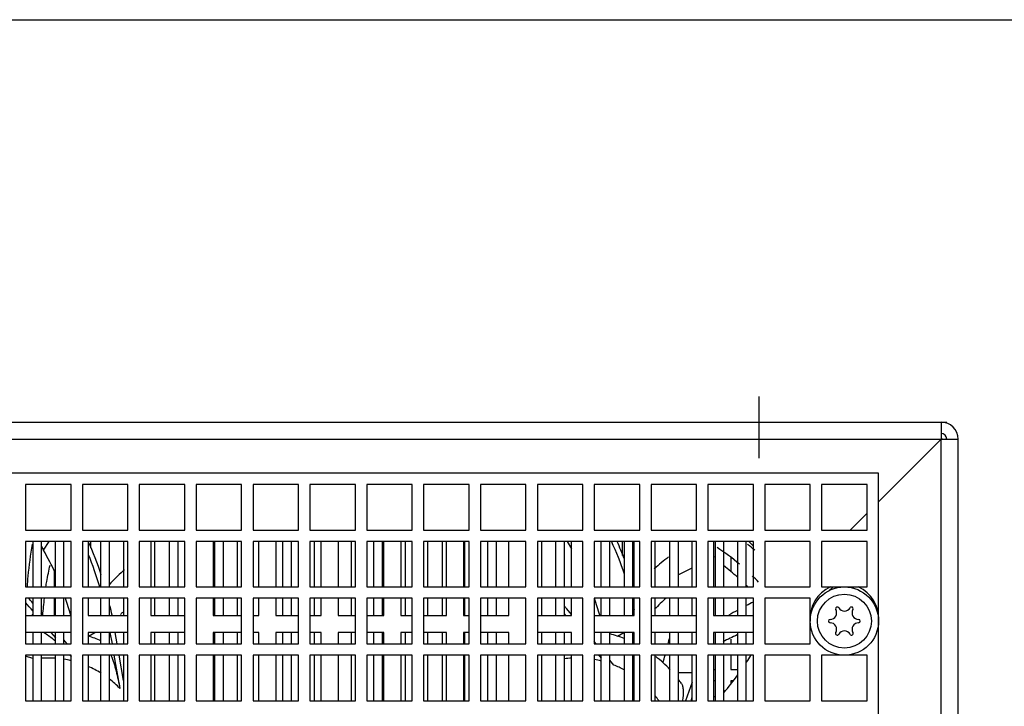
# Model space of a CAD drawing. Header units: millimetres. Extents: x 0 to 2800, y 0 to 2000.
# Tile 23 of 28: x 1054 to 1227, y 1879 to 2000. Entities that reach past the tile are written whole.
import ezdxf

# ---------------------------------------------------------------- set-up
doc = ezdxf.new("R2010")
doc.units = ezdxf.units.MM
doc.header["$LTSCALE"] = 154
doc.linetypes.add('CENTER', pattern=[0.6, 0.375, -0.075, 0.075, -0.075])
doc.layers.get('0').update_dxf_attribs({"linetype": 'CONTINUOUS'})
doc.layers.add('DEFAULT_1', color=7, linetype='CENTER')

msp = doc.modelspace()

# ---------------------------------------------------------------- linework, layer by layer
at = {"color": 7, "linetype": 'CONTINUOUS'}
for p, q in [((0, 2000), (2800, 2000)), ((1204.72, 1920.23), (912.72, 1920.23)), ((1204.72, 1698.23), (1204.72, 1920.23)), ((1054.72, 1918.23), (1054.72, 1910.23)), ((1062.72, 1918.23), (1054.72, 1918.23)), ((1062.72, 1910.23), (1062.72, 1918.23)), ((1064.72, 1918.23), (1064.72, 1910.23)), ((1072.72, 1918.23), (1064.72, 1918.23)), ((1072.72, 1910.23), (1072.72, 1918.23)), ((1074.72, 1918.23), (1074.72, 1910.23)), ((1082.72, 1918.23), (1074.72, 1918.23)), ((1082.72, 1910.23), (1082.72, 1918.23)), ((1084.72, 1918.23), (1084.72, 1910.23)), ((1092.72, 1918.23), (1084.72, 1918.23)), ((1092.72, 1910.23), (1092.72, 1918.23)), ((1094.72, 1918.23), (1094.72, 1910.23)), ((1102.72, 1918.23), (1094.72, 1918.23)), ((1102.72, 1910.23), (1102.72, 1918.23)), ((1104.72, 1918.23), (1104.72, 1910.23)), ((1112.72, 1918.23), (1104.72, 1918.23)), ((1112.72, 1910.23), (1112.72, 1918.23)), ((1114.72, 1918.23), (1114.72, 1910.23)), ((1122.72, 1918.23), (1114.72, 1918.23)), ((1122.72, 1910.23), (1122.72, 1918.23)), ((1124.72, 1918.23), (1124.72, 1910.23)), ((1132.72, 1918.23), (1124.72, 1918.23)), ((1132.72, 1910.23), (1132.72, 1918.23)), ((1134.72, 1918.23), (1134.72, 1910.23)), ((1142.72, 1918.23), (1134.72, 1918.23)), ((1142.72, 1910.23), (1142.72, 1918.23)), ((1144.72, 1918.23), (1144.72, 1910.23)), ((1152.72, 1918.23), (1144.72, 1918.23)), ((1152.72, 1910.23), (1152.72, 1918.23)), ((1154.72, 1918.23), (1154.72, 1910.23)), ((1162.72, 1918.23), (1154.72, 1918.23)), ((1162.72, 1910.23), (1162.72, 1918.23)), ((1164.72, 1918.23), (1164.72, 1910.23)), ((1172.72, 1918.23), (1164.72, 1918.23)), ((1172.72, 1910.23), (1172.72, 1918.23)), ((1174.72, 1918.23), (1174.72, 1910.23)), ((1182.72, 1918.23), (1174.72, 1918.23)), ((1182.72, 1910.23), (1182.72, 1918.23)), ((1184.72, 1918.23), (1184.72, 1910.23)), ((1192.72, 1918.23), (1184.72, 1918.23)), ((1192.72, 1910.23), (1192.72, 1918.23)), ((1194.72, 1918.23), (1194.72, 1910.23)), ((1202.72, 1918.23), (1194.72, 1918.23)), ((1202.72, 1910.23), (1202.72, 1918.23)), ((1054.72, 1910.23), (1062.72, 1910.23)), ((1064.72, 1910.23), (1072.72, 1910.23)), ((1074.72, 1910.23), (1082.72, 1910.23)), ((1084.72, 1910.23), (1092.72, 1910.23)), ((1094.72, 1910.23), (1102.72, 1910.23)), ((1104.72, 1910.23), (1112.72, 1910.23)), ((1114.72, 1910.23), (1122.72, 1910.23)), ((1124.72, 1910.23), (1132.72, 1910.23)), ((1134.72, 1910.23), (1142.72, 1910.23)), ((1144.72, 1910.23), (1152.72, 1910.23)), ((1154.72, 1910.23), (1162.72, 1910.23)), ((1164.72, 1910.23), (1172.72, 1910.23)), ((1174.72, 1910.23), (1182.72, 1910.23)), ((1184.72, 1910.23), (1192.72, 1910.23)), ((1194.72, 1910.23), (1202.72, 1910.23)), ((1054.72, 1908.23), (1054.72, 1900.23)), ((1062.72, 1908.23), (1054.72, 1908.23)), ((1055.97, 1908.23), (1055.97, 1900.23)), ((1057.47, 1908.23), (1057.47, 1900.23)), ((1059.97, 1900.23), (1059.97, 1908.23)), ((1061.47, 1900.23), (1061.47, 1908.23)), ((1062.72, 1900.23), (1062.72, 1908.23)), ((1064.72, 1908.23), (1064.72, 1900.23)), ((1072.72, 1908.23), (1064.72, 1908.23)), ((1065.72, 1908.23), (1065.72, 1900.23)), ((1066.22, 1907.13), (1066.22, 1908.23)), ((1067.97, 1900.23), (1067.97, 1908.23)), ((1069.47, 1900.23), (1069.47, 1908.23)), ((1071.97, 1908.23), (1071.97, 1900.23)), ((1072.72, 1900.23), (1072.72, 1908.23)), ((1074.72, 1908.23), (1074.72, 1900.23)), ((1082.72, 1908.23), (1074.72, 1908.23)), ((1076.72, 1908.23), (1076.72, 1900.23)), ((1077.47, 1900.23), (1077.47, 1908.23)), ((1079.97, 1908.23), (1079.97, 1900.23)), ((1081.47, 1908.23), (1081.47, 1900.23)), ((1082.72, 1900.23), (1082.72, 1908.23)), ((1084.72, 1908.23), (1084.72, 1900.23)), ((1092.72, 1908.23), (1084.72, 1908.23)), ((1087.72, 1908.23), (1087.72, 1900.23)), ((1087.97, 1908.23), (1087.97, 1900.23)), ((1089.47, 1908.23), (1089.47, 1900.23)), ((1091.97, 1900.23), (1091.97, 1908.23)), ((1092.72, 1900.23), (1092.72, 1908.23)), ((1094.72, 1908.23), (1094.72, 1900.23)), ((1102.72, 1908.23), (1094.72, 1908.23)), ((1095.72, 1900.23), (1095.72, 1908.23)), ((1098.72, 1908.23), (1098.72, 1900.23)), ((1099.97, 1900.23), (1099.97, 1908.23)), ((1101.47, 1900.23), (1101.47, 1908.23)), ((1102.72, 1900.23), (1102.72, 1908.23)), ((1104.72, 1908.23), (1104.72, 1900.23)), ((1112.72, 1908.23), (1104.72, 1908.23)), ((1105.47, 1908.23), (1105.47, 1900.23)), ((1106.72, 1900.23), (1106.72, 1908.23)), ((1109.72, 1908.23), (1109.72, 1900.23)), ((1111.97, 1908.23), (1111.97, 1900.23)), ((1112.72, 1900.23), (1112.72, 1908.23)), ((1114.72, 1908.23), (1114.72, 1900.23)), ((1122.72, 1908.23), (1114.72, 1908.23)), ((1115.97, 1900.23), (1115.97, 1908.23)), ((1117.47, 1900.23), (1117.47, 1908.23)), ((1117.72, 1900.23), (1117.72, 1908.23)), ((1120.72, 1908.23), (1120.72, 1900.23)), ((1121.47, 1908.23), (1121.47, 1900.23)), ((1122.72, 1900.23), (1122.72, 1908.23)), ((1124.72, 1908.23), (1124.72, 1900.23)), ((1132.72, 1908.23), (1124.72, 1908.23)), ((1125.47, 1900.23), (1125.47, 1908.23)), ((1127.97, 1908.23), (1127.97, 1900.23)), ((1128.72, 1900.23), (1128.72, 1908.23)), ((1131.72, 1908.23), (1131.72, 1900.23)), ((1131.97, 1900.23), (1131.97, 1908.23)), ((1132.72, 1900.23), (1132.72, 1908.23)), ((1134.72, 1908.23), (1134.72, 1900.23)), ((1142.72, 1908.23), (1134.72, 1908.23)), ((1135.97, 1908.23), (1135.97, 1900.23)), ((1137.47, 1908.23), (1137.47, 1900.23)), ((1139.72, 1900.23), (1139.72, 1908.23)), ((1142.72, 1900.23), (1142.72, 1908.23)), ((1144.72, 1908.23), (1144.72, 1900.23)), ((1152.72, 1908.23), (1144.72, 1908.23)), ((1145.47, 1908.23), (1145.47, 1900.23)), ((1147.97, 1900.23), (1147.97, 1908.23)), ((1149.47, 1900.23), (1149.47, 1908.23)), ((1149.98, 1908.23), (1150.72, 1906.95)), ((1150.72, 1900.23), (1150.72, 1908.23)), ((1152.72, 1900.23), (1152.72, 1908.23)), ((1154.72, 1908.23), (1154.72, 1900.23)), ((1162.72, 1908.23), (1154.72, 1908.23)), ((1155.97, 1900.23), (1155.97, 1908.23)), ((1157.47, 1900.23), (1157.47, 1908.23)), ((1159.72, 1905.76), (1159.72, 1908.23)), ((1159.97, 1908.23), (1159.97, 1900.23)), ((1161.47, 1908.23), (1161.47, 1900.23)), ((1161.72, 1900.23), (1161.72, 1908.23)), ((1162.72, 1900.23), (1162.72, 1908.23)), ((1164.72, 1908.23), (1164.72, 1900.23)), ((1172.72, 1908.23), (1164.72, 1908.23)), ((1165.47, 1900.23), (1165.47, 1908.23)), ((1167.97, 1908.23), (1167.97, 1900.23)), ((1169.47, 1908.23), (1169.47, 1900.23)), ((1171.97, 1900.23), (1171.97, 1908.23)), ((1172.72, 1900.23), (1172.72, 1908.23)), ((1174.72, 1908.23), (1174.72, 1900.23)), ((1182.72, 1908.23), (1174.72, 1908.23)), ((1175.72, 1908.23), (1175.72, 1900.23)), ((1175.97, 1908.23), (1175.97, 1900.23)), ((1177.47, 1908.23), (1177.47, 1900.23)), ((1179.97, 1900.23), (1179.97, 1908.23)), ((1181.47, 1900.23), (1181.47, 1908.23)), ((1182.72, 1900.23), (1182.72, 1908.23)), ((1184.72, 1908.23), (1184.72, 1900.23)), ((1192.72, 1908.23), (1184.72, 1908.23)), ((1192.72, 1900.23), (1192.72, 1908.23)), ((1194.72, 1908.23), (1194.72, 1900.23)), ((1202.72, 1908.23), (1194.72, 1908.23)), ((1202.72, 1900.23), (1202.72, 1908.23)), ((1057.47, 1907.39), (1057.85, 1906.72)), ((1178.72, 1905.42), (1178.72, 1902.96)), ((1059.72, 1903.06), (1059.72, 1900.23)), ((1054.72, 1900.23), (1062.72, 1900.23)), ((1064.72, 1900.23), (1072.72, 1900.23)), ((1074.72, 1900.23), (1082.72, 1900.23)), ((1084.72, 1900.23), (1092.72, 1900.23)), ((1094.72, 1900.23), (1102.72, 1900.23)), ((1104.72, 1900.23), (1112.72, 1900.23)), ((1114.72, 1900.23), (1122.72, 1900.23)), ((1124.72, 1900.23), (1132.72, 1900.23)), ((1134.72, 1900.23), (1142.72, 1900.23)), ((1144.72, 1900.23), (1152.72, 1900.23)), ((1154.72, 1900.23), (1162.72, 1900.23)), ((1164.72, 1900.23), (1172.72, 1900.23)), ((1174.72, 1900.23), (1182.72, 1900.23)), ((1184.72, 1900.23), (1192.72, 1900.23)), ((1194.72, 1900.23), (1202.72, 1900.23)), ((1054.72, 1898.23), (1054.72, 1890.23)), ((1062.72, 1898.23), (1054.72, 1898.23)), ((1055.97, 1898.23), (1055.97, 1895.23)), ((1057.47, 1898.23), (1057.47, 1895.23)), ((1059.72, 1898.23), (1059.72, 1895.23)), ((1059.97, 1895.23), (1059.97, 1898.23)), ((1061.47, 1895.23), (1061.47, 1898.23)), ((1062.72, 1890.23), (1062.72, 1898.23)), ((1064.72, 1898.23), (1064.72, 1890.23)), ((1072.72, 1898.23), (1064.72, 1898.23)), ((1065.72, 1898.23), (1065.72, 1895.23)), ((1067.97, 1895.23), (1067.97, 1898.23)), ((1069.47, 1895.23), (1069.47, 1898.23)), ((1071.97, 1898.23), (1071.97, 1895.23)), ((1072.72, 1890.23), (1072.72, 1898.23)), ((1074.72, 1898.23), (1074.72, 1890.23)), ((1082.72, 1898.23), (1074.72, 1898.23)), ((1076.72, 1898.23), (1076.72, 1895.23)), ((1077.47, 1895.23), (1077.47, 1898.23)), ((1079.97, 1898.23), (1079.97, 1895.23)), ((1081.47, 1898.23), (1081.47, 1895.23)), ((1082.72, 1890.23), (1082.72, 1898.23)), ((1084.72, 1898.23), (1084.72, 1890.23)), ((1092.72, 1898.23), (1084.72, 1898.23)), ((1087.72, 1898.23), (1087.72, 1895.23)), ((1087.97, 1898.23), (1087.97, 1895.23)), ((1089.47, 1898.23), (1089.47, 1895.23)), ((1091.97, 1895.23), (1091.97, 1898.23)), ((1092.72, 1890.23), (1092.72, 1898.23)), ((1094.72, 1898.23), (1094.72, 1890.23)), ((1102.72, 1898.23), (1094.72, 1898.23)), ((1095.72, 1895.23), (1095.72, 1898.23)), ((1098.72, 1898.23), (1098.72, 1895.23)), ((1099.97, 1895.23), (1099.97, 1898.23)), ((1101.47, 1895.23), (1101.47, 1898.23)), ((1102.72, 1890.23), (1102.72, 1898.23)), ((1104.72, 1898.23), (1104.72, 1890.23)), ((1112.72, 1898.23), (1104.72, 1898.23)), ((1105.47, 1898.23), (1105.47, 1895.23)), ((1106.72, 1895.23), (1106.72, 1898.23)), ((1109.72, 1898.23), (1109.72, 1895.23)), ((1111.97, 1898.23), (1111.97, 1895.23)), ((1112.72, 1890.23), (1112.72, 1898.23)), ((1114.72, 1898.23), (1114.72, 1890.23)), ((1122.72, 1898.23), (1114.72, 1898.23)), ((1115.97, 1895.23), (1115.97, 1898.23)), ((1117.47, 1895.23), (1117.47, 1898.23)), ((1117.72, 1895.23), (1117.72, 1898.23)), ((1120.72, 1898.23), (1120.72, 1895.23)), ((1121.47, 1898.23), (1121.47, 1895.23)), ((1122.72, 1890.23), (1122.72, 1898.23)), ((1124.72, 1898.23), (1124.72, 1890.23)), ((1132.72, 1898.23), (1124.72, 1898.23)), ((1125.47, 1895.23), (1125.47, 1898.23)), ((1127.97, 1898.23), (1127.97, 1895.23)), ((1128.72, 1895.23), (1128.72, 1898.23)), ((1131.72, 1898.23), (1131.72, 1895.23)), ((1131.97, 1895.23), (1131.97, 1898.23)), ((1132.72, 1890.23), (1132.72, 1898.23)), ((1134.72, 1898.23), (1134.72, 1890.23)), ((1142.72, 1898.23), (1134.72, 1898.23)), ((1135.97, 1898.23), (1135.97, 1895.23)), ((1137.47, 1898.23), (1137.47, 1895.23)), ((1139.72, 1895.23), (1139.72, 1898.23)), ((1142.72, 1890.23), (1142.72, 1898.23)), ((1144.72, 1898.23), (1144.72, 1890.23)), ((1152.72, 1898.23), (1144.72, 1898.23)), ((1145.47, 1898.23), (1145.47, 1895.23)), ((1147.97, 1895.23), (1147.97, 1898.23)), ((1149.47, 1895.23), (1149.47, 1898.23)), ((1150.72, 1895.23), (1150.72, 1898.23)), ((1152.72, 1890.23), (1152.72, 1898.23)), ((1154.72, 1898.23), (1154.72, 1890.23)), ((1162.72, 1898.23), (1154.72, 1898.23)), ((1155.97, 1895.23), (1155.97, 1898.23)), ((1157.47, 1895.23), (1157.47, 1898.23)), ((1159.97, 1898.23), (1159.97, 1895.23)), ((1161.47, 1898.23), (1161.47, 1895.23)), ((1161.72, 1895.23), (1161.72, 1898.23)), ((1162.72, 1890.23), (1162.72, 1898.23)), ((1164.72, 1898.23), (1164.72, 1890.23)), ((1172.72, 1898.23), (1164.72, 1898.23)), ((1165.47, 1895.23), (1165.47, 1898.23)), ((1167.97, 1898.23), (1167.97, 1895.23)), ((1169.47, 1898.23), (1169.47, 1895.23)), ((1171.97, 1895.23), (1171.97, 1898.23)), ((1172.72, 1890.23), (1172.72, 1898.23)), ((1174.72, 1898.23), (1174.72, 1890.23)), ((1182.72, 1898.23), (1174.72, 1898.23)), ((1175.72, 1898.23), (1175.72, 1895.23)), ((1175.97, 1898.23), (1175.97, 1895.23)), ((1177.47, 1898.23), (1177.47, 1895.23)), ((1179.97, 1895.23), (1179.97, 1898.23)), ((1181.47, 1895.23), (1181.47, 1898.23)), ((1182.72, 1890.23), (1182.72, 1898.23)), ((1184.72, 1898.23), (1184.72, 1890.23)), ((1192.72, 1898.23), (1184.72, 1898.23)), ((1192.72, 1890.23), (1192.72, 1898.23)), ((1150.72, 1895.38), (1149.89, 1896.37)), ((1054.72, 1895.23), (1062.72, 1895.23)), ((1057.84, 1895.23), (1057.47, 1895.68)), ((1065.72, 1895.23), (1072.72, 1895.23)), ((1076.72, 1895.23), (1082.72, 1895.23)), ((1087.72, 1895.23), (1092.72, 1895.23)), ((1094.72, 1895.23), (1095.72, 1895.23)), ((1098.72, 1895.23), (1102.72, 1895.23)), ((1104.72, 1895.23), (1106.72, 1895.23)), ((1109.72, 1895.23), (1112.72, 1895.23)), ((1114.72, 1895.23), (1117.72, 1895.23)), ((1120.72, 1895.23), (1122.72, 1895.23)), ((1124.72, 1895.23), (1128.72, 1895.23)), ((1131.72, 1895.23), (1132.72, 1895.23)), ((1134.72, 1895.23), (1139.72, 1895.23)), ((1144.72, 1895.23), (1150.72, 1895.23)), ((1149.47, 1895.47), (1149.67, 1895.23)), ((1154.72, 1895.23), (1161.72, 1895.23)), ((1164.72, 1895.23), (1172.72, 1895.23)), ((1175.72, 1895.23), (1182.72, 1895.23)), ((1062.72, 1892.23), (1054.72, 1892.23)), ((1055.97, 1892.23), (1055.97, 1890.23)), ((1057.47, 1892.23), (1057.47, 1890.23)), ((1059.19, 1892.23), (1059.97, 1891.3)), ((1059.97, 1890.23), (1059.97, 1892.23)), ((1061.47, 1890.23), (1061.47, 1892.23)), ((1062.04, 1890.23), (1061.47, 1890.91)), ((1065.72, 1892.23), (1065.72, 1890.23)), ((1072.72, 1892.23), (1065.72, 1892.23)), ((1067.97, 1890.23), (1067.97, 1892.23)), ((1069.47, 1890.23), (1069.47, 1892.23)), ((1069.56, 1892.23), (1069.92, 1890.23)), ((1070.83, 1890.23), (1070.48, 1892.23)), ((1071.97, 1892.23), (1071.97, 1890.23)), ((1076.72, 1892.23), (1076.72, 1890.23)), ((1082.72, 1892.23), (1076.72, 1892.23)), ((1077.47, 1890.23), (1077.47, 1892.23)), ((1079.97, 1892.23), (1079.97, 1890.23)), ((1081.47, 1892.23), (1081.47, 1890.23)), ((1087.72, 1892.23), (1087.72, 1890.23)), ((1092.72, 1892.23), (1087.72, 1892.23)), ((1087.97, 1892.23), (1087.97, 1890.23)), ((1089.47, 1892.23), (1089.47, 1890.23)), ((1091.97, 1890.23), (1091.97, 1892.23)), ((1095.72, 1892.23), (1094.72, 1892.23)), ((1095.72, 1890.23), (1095.72, 1892.23)), ((1098.72, 1892.23), (1098.72, 1890.23)), ((1102.72, 1892.23), (1098.72, 1892.23)), ((1099.97, 1890.23), (1099.97, 1892.23)), ((1101.47, 1890.23), (1101.47, 1892.23)), ((1106.72, 1892.23), (1104.72, 1892.23)), ((1105.47, 1892.23), (1105.47, 1890.23)), ((1106.72, 1890.23), (1106.72, 1892.23)), ((1109.72, 1892.23), (1109.72, 1890.23)), ((1112.72, 1892.23), (1109.72, 1892.23)), ((1111.97, 1892.23), (1111.97, 1890.23)), ((1117.72, 1892.23), (1114.72, 1892.23)), ((1115.97, 1890.23), (1115.97, 1892.23)), ((1117.47, 1890.23), (1117.47, 1892.23)), ((1117.72, 1890.23), (1117.72, 1892.23)), ((1120.72, 1892.23), (1120.72, 1890.23)), ((1122.72, 1892.23), (1120.72, 1892.23)), ((1121.47, 1892.23), (1121.47, 1890.23)), ((1128.72, 1892.23), (1124.72, 1892.23)), ((1125.47, 1890.23), (1125.47, 1892.23)), ((1127.97, 1892.23), (1127.97, 1890.23)), ((1128.72, 1890.23), (1128.72, 1892.23)), ((1131.72, 1892.23), (1131.72, 1890.23)), ((1132.72, 1892.23), (1131.72, 1892.23)), ((1131.97, 1890.23), (1131.97, 1892.23)), ((1139.72, 1892.23), (1134.72, 1892.23)), ((1135.97, 1892.23), (1135.97, 1890.23)), ((1137.47, 1892.23), (1137.47, 1890.23)), ((1139.72, 1890.23), (1139.72, 1892.23)), ((1150.72, 1892.23), (1144.72, 1892.23)), ((1145.47, 1892.23), (1145.47, 1890.23)), ((1147.97, 1890.23), (1147.97, 1892.23)), ((1149.47, 1890.23), (1149.47, 1892.23)), ((1150.72, 1890.23), (1150.72, 1892.23)), ((1161.72, 1892.23), (1154.72, 1892.23)), ((1155.97, 1890.23), (1155.97, 1892.23)), ((1157.47, 1890.23), (1157.47, 1892.23)), ((1159.97, 1892.23), (1159.97, 1890.23)), ((1161.47, 1892.23), (1161.47, 1890.23)), ((1161.72, 1890.23), (1161.72, 1892.23)), ((1172.72, 1892.23), (1164.72, 1892.23)), ((1165.47, 1890.23), (1165.47, 1892.23)), ((1167.97, 1892.23), (1167.97, 1890.23)), ((1169.47, 1892.23), (1169.47, 1890.23)), ((1171.97, 1890.23), (1171.97, 1892.23)), ((1175.72, 1892.23), (1175.72, 1890.23)), ((1182.72, 1892.23), (1175.72, 1892.23)), ((1175.97, 1892.23), (1175.97, 1890.23)), ((1177.47, 1892.23), (1177.47, 1890.23)), ((1178.72, 1891.03), (1178.72, 1890.23)), ((1179.97, 1890.23), (1179.97, 1892.23)), ((1181.47, 1890.23), (1181.47, 1892.23)), ((1054.72, 1890.23), (1062.72, 1890.23)), ((1064.72, 1890.23), (1072.72, 1890.23)), ((1074.72, 1890.23), (1082.72, 1890.23)), ((1084.72, 1890.23), (1092.72, 1890.23)), ((1094.72, 1890.23), (1102.72, 1890.23)), ((1104.72, 1890.23), (1112.72, 1890.23)), ((1114.72, 1890.23), (1122.72, 1890.23)), ((1124.72, 1890.23), (1132.72, 1890.23)), ((1134.72, 1890.23), (1142.72, 1890.23)), ((1144.72, 1890.23), (1152.72, 1890.23)), ((1155.04, 1890.23), (1154.72, 1890.61)), ((1154.72, 1890.23), (1162.72, 1890.23)), ((1164.72, 1890.23), (1172.72, 1890.23)), ((1174.72, 1890.23), (1182.72, 1890.23)), ((1184.72, 1890.23), (1192.72, 1890.23)), ((1054.72, 1888.23), (1054.72, 1880.23)), ((1062.72, 1888.23), (1054.72, 1888.23)), ((1055.97, 1887.62), (1054.72, 1888.07)), ((1055.97, 1888.23), (1055.97, 1880.23)), ((1057.47, 1888.23), (1057.47, 1880.23)), ((1059.97, 1880.23), (1059.97, 1888.23)), ((1061.47, 1880.23), (1061.47, 1888.23)), ((1062.54, 1888.23), (1062.72, 1888.02)), ((1062.72, 1880.23), (1062.72, 1888.23)), ((1064.72, 1888.23), (1064.72, 1880.23)), ((1072.72, 1888.23), (1064.72, 1888.23)), ((1065.72, 1888.23), (1065.72, 1880.23)), ((1067.97, 1880.23), (1067.97, 1888.23)), ((1069.47, 1880.23), (1069.47, 1888.23)), ((1070.27, 1888.23), (1071.3, 1882.4)), ((1071.97, 1883.77), (1071.18, 1888.23)), ((1071.97, 1888.23), (1071.97, 1880.23)), ((1072.72, 1880.23), (1072.72, 1888.23)), ((1074.72, 1888.23), (1074.72, 1880.23)), ((1082.72, 1888.23), (1074.72, 1888.23)), ((1076.72, 1888.23), (1076.72, 1880.23)), ((1077.47, 1880.23), (1077.47, 1888.23)), ((1079.97, 1888.23), (1079.97, 1880.23)), ((1081.47, 1888.23), (1081.47, 1880.23)), ((1082.72, 1880.23), (1082.72, 1888.23)), ((1084.72, 1888.23), (1084.72, 1880.23)), ((1092.72, 1888.23), (1084.72, 1888.23)), ((1087.72, 1888.23), (1087.72, 1880.23)), ((1087.97, 1888.23), (1087.97, 1880.23)), ((1089.47, 1888.23), (1089.47, 1880.23)), ((1091.97, 1880.23), (1091.97, 1888.23)), ((1092.72, 1880.23), (1092.72, 1888.23)), ((1094.72, 1888.23), (1094.72, 1880.23)), ((1102.72, 1888.23), (1094.72, 1888.23)), ((1095.72, 1880.23), (1095.72, 1888.23)), ((1098.72, 1888.23), (1098.72, 1880.23)), ((1099.97, 1880.23), (1099.97, 1888.23)), ((1101.47, 1880.23), (1101.47, 1888.23)), ((1102.72, 1880.23), (1102.72, 1888.23)), ((1104.72, 1888.23), (1104.72, 1880.23)), ((1112.72, 1888.23), (1104.72, 1888.23)), ((1105.47, 1888.23), (1105.47, 1880.23)), ((1106.72, 1880.23), (1106.72, 1888.23)), ((1109.72, 1888.23), (1109.72, 1880.23)), ((1111.97, 1888.23), (1111.97, 1880.23)), ((1112.72, 1880.23), (1112.72, 1888.23)), ((1114.72, 1888.23), (1114.72, 1880.23)), ((1122.72, 1888.23), (1114.72, 1888.23)), ((1115.97, 1880.23), (1115.97, 1888.23)), ((1117.47, 1880.23), (1117.47, 1888.23)), ((1117.72, 1880.23), (1117.72, 1888.23)), ((1120.72, 1888.23), (1120.72, 1880.23)), ((1121.47, 1888.23), (1121.47, 1880.23)), ((1122.72, 1880.23), (1122.72, 1888.23)), ((1124.72, 1888.23), (1124.72, 1880.23)), ((1132.72, 1888.23), (1124.72, 1888.23)), ((1125.47, 1880.23), (1125.47, 1888.23)), ((1127.97, 1888.23), (1127.97, 1880.23)), ((1128.72, 1880.23), (1128.72, 1888.23)), ((1131.72, 1888.23), (1131.72, 1880.23)), ((1131.97, 1880.23), (1131.97, 1888.23)), ((1132.72, 1880.23), (1132.72, 1888.23)), ((1134.72, 1888.23), (1134.72, 1880.23)), ((1142.72, 1888.23), (1134.72, 1888.23)), ((1135.97, 1888.23), (1135.97, 1880.23)), ((1137.47, 1888.23), (1137.47, 1880.23)), ((1139.72, 1880.23), (1139.72, 1888.23)), ((1142.72, 1880.23), (1142.72, 1888.23)), ((1144.72, 1888.23), (1144.72, 1880.23)), ((1152.72, 1888.23), (1144.72, 1888.23)), ((1145.47, 1888.23), (1145.47, 1880.23)), ((1147.97, 1880.23), (1147.97, 1888.23)), ((1149.47, 1880.23), (1149.47, 1888.23)), ((1150.72, 1880.23), (1150.72, 1888.23)), ((1152.72, 1880.23), (1152.72, 1888.23)), ((1154.72, 1888.23), (1154.72, 1880.23)), ((1162.72, 1888.23), (1154.72, 1888.23)), ((1155.54, 1888.23), (1155.97, 1887.72)), ((1155.97, 1880.23), (1155.97, 1888.23)), ((1157.47, 1880.23), (1157.47, 1888.23)), ((1159.97, 1888.23), (1159.97, 1880.23)), ((1161.47, 1888.23), (1161.47, 1880.23)), ((1161.72, 1880.23), (1161.72, 1888.23)), ((1162.72, 1880.23), (1162.72, 1888.23)), ((1164.72, 1888.23), (1164.72, 1880.23)), ((1172.72, 1888.23), (1164.72, 1888.23)), ((1165.47, 1880.23), (1165.47, 1888.23)), ((1167.97, 1888.23), (1167.97, 1880.23)), ((1169.47, 1888.23), (1169.47, 1880.23)), ((1171.97, 1880.23), (1171.97, 1888.23)), ((1172.72, 1880.23), (1172.72, 1888.23)), ((1174.72, 1888.23), (1174.72, 1880.23)), ((1182.72, 1888.23), (1174.72, 1888.23)), ((1175.72, 1888.23), (1175.72, 1880.23)), ((1175.97, 1888.23), (1175.97, 1880.23)), ((1177.47, 1888.23), (1177.47, 1880.23)), ((1178.72, 1888.23), (1178.72, 1885.73)), ((1179.97, 1880.23), (1179.97, 1888.23)), ((1181.47, 1880.23), (1181.47, 1888.23)), ((1182.72, 1880.23), (1182.72, 1888.23)), ((1184.72, 1888.23), (1184.72, 1880.23)), ((1192.72, 1888.23), (1184.72, 1888.23)), ((1192.72, 1880.23), (1192.72, 1888.23)), ((1194.72, 1888.23), (1194.72, 1880.23)), ((1202.72, 1888.23), (1194.72, 1888.23)), ((1202.72, 1880.23), (1202.72, 1888.23)), ((1158.17, 1886.5), (1157.47, 1887.34)), ((1175.72, 1885.73), (1175.97, 1885.73)), ((1178.72, 1885.73), (1179.97, 1885.73)), ((1171.97, 1883.47), (1170.79, 1880.23)), ((1175.97, 1883.73), (1175.72, 1883.73)), ((1178.72, 1883.73), (1178.72, 1883.21)), ((1179.14, 1883.73), (1178.72, 1883.73)), ((1171.75, 1880.23), (1171.97, 1880.84)), ((1171.86, 1880.57), (1171.96, 1880.58)), ((1171.86, 1880.56), (1171.97, 1880.56)), ((1054.72, 1880.23), (1062.72, 1880.23)), ((1064.72, 1880.23), (1072.72, 1880.23)), ((1074.72, 1880.23), (1082.72, 1880.23)), ((1084.72, 1880.23), (1092.72, 1880.23)), ((1094.72, 1880.23), (1102.72, 1880.23)), ((1104.72, 1880.23), (1112.72, 1880.23)), ((1114.72, 1880.23), (1122.72, 1880.23)), ((1124.72, 1880.23), (1132.72, 1880.23)), ((1134.72, 1880.23), (1142.72, 1880.23)), ((1144.72, 1880.23), (1152.72, 1880.23)), ((1154.72, 1880.23), (1162.72, 1880.23)), ((1164.72, 1880.23), (1172.72, 1880.23)), ((1174.72, 1880.23), (1182.72, 1880.23)), ((1184.72, 1880.23), (1192.72, 1880.23)), ((1194.72, 1880.23), (1202.72, 1880.23))]:
    msp.add_line(p, q, dxfattribs=at)
at = {"color": 3, "linetype": 'CONTINUOUS'}
for p, q in [((900.72, 1929.23), (1216.72, 1929.23)), ((1215.72, 1929.23), (1215.72, 1926.23)), ((1204.72, 1915.23), (1215.72, 1926.23)), ((1215.72, 1926.23), (1218.72, 1926.23)), ((1218.72, 1691.23), (1218.72, 1926.23)), ((1199.72, 1910.23), (1202.72, 1913.23)), ((1182.72, 1907.43), (1181.92, 1908.23))]:
    msp.add_line(p, q, dxfattribs=at)
at = {"color": 9, "linetype": 'CONTINUOUS'}
for p, q in [((901.72, 1926.23), (1215.72, 1926.23)), ((1215.72, 1692.23), (1215.72, 1926.23)), ((1057.85, 1906.72), (1058.86, 1908.23)), ((1175.72, 1905.47), (1175.97, 1905.59)), ((1169.47, 1902.39), (1171.97, 1903.62)), ((1055.88, 1895.23), (1055.97, 1895.39)), ((1065.81, 1891.58), (1066.92, 1892.23)), ((1158.81, 1891.58), (1159.92, 1892.23)), ((1166.66, 1887.01), (1166.83, 1887.15)), ((1166.69, 1886.99), (1166.86, 1887.13)), ((1169.47, 1885.18), (1171.97, 1885.19))]:
    msp.add_line(p, q, dxfattribs=at)
at = {"color": 2, "linetype": 'CONTINUOUS'}
for p, q in [((1196.01, 1899.52), (1196.72, 1900.23)), ((1192.95, 1896.46), (1193.38, 1896.89))]:
    msp.add_line(p, q, dxfattribs=at)
at = {"color": 7, "linetype": 'CONTINUOUS'}
msp.add_circle((1198.72, 1894.23), 6, dxfattribs=at)
at = {"color": 9, "linetype": 'CONTINUOUS'}
msp.add_circle((1198.72, 1894.23), 4.74, dxfattribs=at)
at = {"color": 3, "linetype": 'CONTINUOUS'}
for centre, start, end in [((1215.72, 1926.23), 0, 90), ((1213.72, 1924.23), 42.2021, 47.7979)]:
    msp.add_arc(centre, 3, start, end, dxfattribs=at)
at = {"color": 7, "linetype": 'CONTINUOUS'}
for centre, radius, start, end in [((1215.72, 1926.23), 1, 0, 90), ((1010.23, 1883.21), 60.9, 18.3196, 24.2789), ((1103.23, 1883.21), 60, 18.7296, 24.6735), ((1103.23, 1883.21), 60.9, 21.0745, 24.2789), ((1014.55, 1881.72), 50, 24.6624, 30), ((1151.72, 1870.23), 44.4, 49.9464, 56.3557), ((1151.72, 1870.23), 48, 49.4127, 51.3381), ((1010.23, 1883.21), 60, 16.4832, 22.2242), ((1197.98, 1866.98), 48.95, 128.0723, 131.8945), ((1104.57, 1867.45), 48.33, 132.2111, 132.6748), ((1151.72, 1870.23), 42.45, 48.2802, 52.6637), ((1104.4, 1867.63), 48.08, 132.6732, 136.6544), ((1151.72, 1870.23), 44.4, 44.0514, 46.0429), ((1103.23, 1883.21), 60.9, 16.2367, 16.9443), ((1151.72, 1870.23), 42.45, 44.978, 45.5057), ((1198.72, 1894.73), 6.02, 114.0064, 184.6543), ((1198.72, 1894.73), 6.02, 355.3457, 65.9936), ((1010.23, 1857.22), 60.9, 41.2642, 42.4119), ((1120.57, 1890.14), 63.09, 172.611, 175.3534), ((1014.55, 1881.72), 50, 15.7006, 19.2994), ((1107.55, 1881.72), 50, 15.7006, 19.2442), ((1010.23, 1857.22), 60, 40.3204, 42.0649), ((1010.23, 1883.21), 60.9, 11.4031, 13.0032), ((1103.23, 1857.22), 60.9, 40, 40.5764), ((1103.23, 1883.21), 60, 12.4833, 13.5188), ((1196.21, 1895.68), 1.15, 270, 30), ((1197.47, 1896.4), 0.3, 30, 210), ((1198.72, 1897.12), 1.15, 210, 330), ((1199.97, 1896.4), 0.3, 330, 150), ((1201.22, 1895.68), 1.15, 150, 270), ((1196.21, 1894.23), 0.3, 90, 270), ((1201.22, 1894.23), 0.3, 270, 90), ((1196.21, 1892.78), 1.15, 330, 90), ((1201.22, 1892.78), 1.15, 90, 210), ((1058.72, 1870.23), 22.5, 65.7107, 71.7437), ((1151.72, 1870.23), 22.5, 68.392, 75.0954), ((1119.21, 1902.26), 50, 346.0594, 347.3351), ((1209.23, 1828.16), 70.09, 114.769, 117.0099), ((1197.47, 1892.06), 0.3, 150, 330), ((1198.72, 1891.34), 1.15, 30, 150), ((1199.97, 1892.06), 0.3, 210, 30), ((1033.59, 1862.11), 38.97, 41.9025, 42.1434), ((1125.55, 1861.17), 40.37, 41.0795, 42.1357), ((1151.72, 1870.23), 22.5, 43.345, 52.1192), ((1119.21, 1902.26), 50, 342.1355, 343.6873), ((1139.58, 1914.22), 50, 327.0094, 328.639), ((1151.72, 1870.23), 22.5, 35.3714, 37.6411), ((1139.58, 1914.22), 50, 319.3176, 323.8798), ((1178.18, 1831.72), 49.26, 92.5934, 92.8859)]:
    msp.add_arc(centre, radius, start, end, dxfattribs=at)
at = {"color": 9, "linetype": 'CONTINUOUS'}
for centre, radius, start, end in [((1210.38, 1851.35), 63.65, 132.5298, 135.0376), ((1217.7, 1826.41), 79.29, 118.418, 119.7223), ((1219.13, 1823.71), 82.35, 116.245, 117.2195), ((1117.31, 1851.42), 63.56, 135.6994, 136.239), ((1058.72, 1870.23), 17.5, 85.8937, 94.0967), ((1058.72, 1870.23), 17.5, 76.769, 80.9489), ((1151.72, 1870.23), 17.5, 93.2764, 97.3874), ((1151.72, 1870.23), 17.5, 75.9303, 80.1141), ((1058.72, 1870.23), 17.5, 58.022, 66.3685), ((1151.72, 1870.23), 17.5, 61.8268, 68.3576), ((1058.72, 1870.23), 17.5, 44.0477, 52.0961), ((1151.72, 1870.23), 17.5, 55.0598, 56.0477), ((1151.72, 1870.23), 17.5, 34.9359, 38.1977)]:
    msp.add_arc(centre, radius, start, end, dxfattribs=at)
msp.add_open_spline([(1055.04, 1900.23), (1055.08, 1900.86), (1055.28, 1903.37), (1055.62, 1905.88), (1055.93, 1907.75)], degree=3, knots=[0, 0, 0, 0, 0.247914, 1, 1, 1, 1], dxfattribs=at)
at = {"color": 7, "linetype": 'CONTINUOUS'}
for points, knots in [([(1058.29, 1900.24), (1058.34, 1900.56), (1058.56, 1901.84), (1058.82, 1903.12), (1059.03, 1904.08)], [0, 0, 0, 0, 0.248255, 1, 1, 1, 1]), ([(1057.86, 1892.26), (1058.03, 1892.17), (1058.78, 1891.72), (1059.46, 1891.18), (1059.97, 1890.74)], [0, 0, 0, 0, 0.221565, 1, 1, 1, 1]), ([(1069.73, 1888.23), (1070.1, 1887.33), (1070.7, 1885.4), (1071.11, 1883.43), (1071.3, 1882.4)], [0, 0, 0, 0, 0.481923, 1, 1, 1, 1]), ([(1170.06, 1883.25), (1170.17, 1883.11), (1170.31, 1882.71), (1170.41, 1881.7), (1170.34, 1880.86), (1170.25, 1880.26)], [0, 0, 0, 0, 0.17496, 0.405741, 1, 1, 1, 1])]:
    msp.add_open_spline(points, degree=3, knots=knots, dxfattribs=at)
at = {"layer": 'DEFAULT_1', "color": 7, "linetype": 'CENTER'}
msp.add_line((1183.72, 1922.86), (1183.72, 1933.7), dxfattribs=at)

doc.saveas('drawing.dxf')
